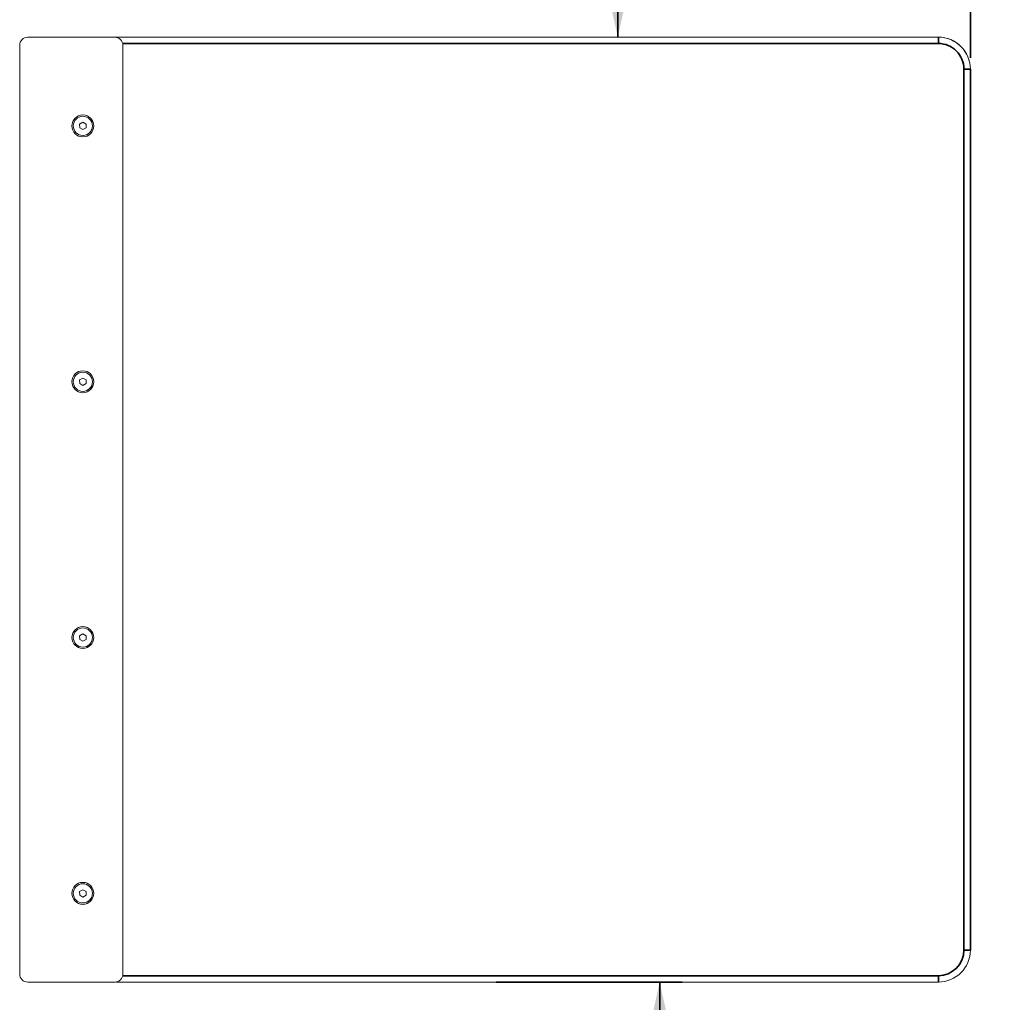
# Model space of a CAD drawing. Header units: millimetres. Extents: x 4 to 1188, y 1 to 840.
# Tile 25 of 256: x 142 to 230, y 400 to 487. Entities that reach past the tile are written whole.
import ezdxf

# ---------------------------------------------------------------- set-up
doc = ezdxf.new("R2010")
doc.units = ezdxf.units.MM
doc.layers.add('1', color=7, linetype='Continuous')
doc.styles.add('Arial Unicode MS', font='Arial Unicode MS')
doc.dimstyles.get("Standard").update_dxf_attribs({"dimtxt": 0.18, "dimasz": 0.18, "dimexe": 0.18, "dimexo": 0.0625, "dimgap": 0.09, "dimtad": 0, "dimtih": 1, "dimtoh": 1, "dimdec": 4, "dimzin": 0, "dimdsep": 46, "dimtxsty": 'Standard', "dimcen": 0.09, "dimadec": 0, "dimazin": 0, "dimtfac": 1, "dimtdec": 4, "dimtofl": 0, "dimtmove": 0, "dimatfit": 3, "dimfxl": 0, "dimtolj": 1, "dimtzin": 0, "dimarcsym": 0})

# ---------------------------------------------------------------- blocks, each defined once
blk = doc.blocks.new('_U7')
at = {"layer": '1', "color": 18, "lineweight": 35}
for p, q in [((144.249, 498.018), (144.249, 532.382)), ((227.09, 483.944), (227.09, 532.382)), ((144.249, 530.382), (227.09, 530.382))]:
    blk.add_line(p, q, dxfattribs=at)
at = {"layer": '1', "color": 18, "lineweight": 70}
for points in [[(144.249, 530.382), (147.749, 531.158), (147.749, 529.606)], [(227.09, 530.382), (223.59, 529.606), (223.59, 531.158)]]:
    blk.add_solid(points, dxfattribs=at)
at = {"layer": '1', "color": 18, "linetype": 'Continuous', "lineweight": 13, "insert": (180.524, 531.918), "char_height": 3, "attachment_point": 7, "line_spacing_factor": 1.047437, "style": 'Arial Unicode MS'}
blk.add_mtext('\\fArial Unicode MS|b0|i0;\\W1.0000;{\\H1.21x;(}580{\\H1.21x;)}', dxfattribs=at)
blk = doc.blocks.new('_U9')
at = {"layer": '1', "color": 18, "lineweight": 35}
for p, q in [((227.09, 483.944), (227.09, 539.382)), ((233.159, 483.94), (233.159, 539.382)), ((219.59, 537.382), (240.659, 537.382))]:
    blk.add_line(p, q, dxfattribs=at)
at = {"layer": '1', "color": 18, "lineweight": 70}
for points in [[(227.09, 537.382), (223.59, 536.606), (223.59, 538.158)], [(233.159, 537.382), (236.659, 538.158), (236.659, 536.606)]]:
    blk.add_solid(points, dxfattribs=at)
at = {"layer": '1', "color": 18, "linetype": 'Continuous', "lineweight": 13, "insert": (228.103, 538.129), "char_height": 3, "attachment_point": 7, "line_spacing_factor": 1.047437, "style": 'Arial Unicode MS'}
blk.add_mtext('\\fArial Unicode MS|b0|i0;\\W1.0000;40', dxfattribs=at)
blk = doc.blocks.new('_U21')
at = {"layer": '1', "color": 18, "lineweight": 35}
for p, q in [((184.732, 401.372), (201.335, 401.372)), ((199.335, 357.953), (199.335, 401.372)), ((134.106, 357.953), (201.335, 357.953))]:
    blk.add_line(p, q, dxfattribs=at)
at = {"layer": '1', "color": 18, "lineweight": 70}
for points in [[(199.335, 401.372), (200.111, 397.872), (198.559, 397.872)], [(199.335, 357.953), (198.559, 361.453), (200.111, 361.453)]]:
    blk.add_solid(points, dxfattribs=at)
at = {"layer": '1', "color": 18, "linetype": 'Continuous', "lineweight": 13, "insert": (198.093, 374.494), "char_height": 3, "attachment_point": 7, "rotation": 90, "line_spacing_factor": 1.047437, "style": 'Arial Unicode MS'}
blk.add_mtext('\\fArial Unicode MS|b0|i0;\\W1.0000;{\\H1.21x;(}304{\\H1.21x;)}', dxfattribs=at)
blk = doc.blocks.new('_U25')
at = {"layer": '1', "color": 18, "lineweight": 35}
for p, q in [((132.678, 499.382), (197.594, 499.382)), ((195.594, 485.801), (195.594, 499.382))]:
    blk.add_line(p, q, dxfattribs=at)
at = {"layer": '1', "color": 18, "lineweight": 70}
for points in [[(195.594, 499.382), (196.37, 495.882), (194.818, 495.882)], [(195.594, 485.801), (194.818, 489.301), (196.37, 489.301)]]:
    blk.add_solid(points, dxfattribs=at)
at = {"layer": '1', "color": 18, "linetype": 'Continuous', "lineweight": 13, "insert": (194.352, 488.588), "char_height": 3, "attachment_point": 7, "rotation": 90, "line_spacing_factor": 1.047437, "style": 'Arial Unicode MS'}
blk.add_mtext('\\fArial Unicode MS|b0|i0;\\W1.0000;{\\H1.21x;(}95{\\H1.21x;)}', dxfattribs=at)

msp = doc.modelspace()

# ---------------------------------------------------------------- linework, layer by layer
at = {"layer": '1', "color": 154, "linetype": 'Continuous', "lineweight": 13}
for p, q in [((143.231, 485.8009), (142.8739, 485.8009)), ((142.8742, 485.7971), (150.6599, 485.7971)), ((143.2309, 485.8009), (224.2327, 485.8009)), ((150.6599, 485.7971), (150.66, 485.7971)), ((224.2327, 485.8009), (224.2328, 485.8009)), ((142.1599, 402.0828), (142.1599, 485.0828)), ((151.3742, 485.0828), (151.3742, 402.0828)), ((151.3743, 485.0828), (151.3743, 402.0828)), ((227.0899, 404.2295), (227.0899, 482.9438)), ((147.8028, 478.7256), (147.8028, 478.7256)), ((147.7978, 478.1984), (147.5146, 478.0291)), ((147.5146, 478.0291), (147.5147, 478.0291)), ((147.5146, 478.0291), (147.5196, 477.6992)), ((147.5147, 478.0291), (147.7978, 478.1984)), ((147.5197, 477.6992), (147.5147, 478.0291)), ((147.5196, 477.6992), (147.5197, 477.6992)), ((147.5196, 477.6992), (147.8078, 477.5386)), ((147.8078, 477.5386), (147.5197, 477.6992)), ((148.086, 478.0378), (147.7978, 478.1984)), ((147.8078, 477.5386), (148.091, 477.7079)), ((148.091, 477.7079), (148.086, 478.0378)), ((147.8028, 477.0114), (147.8028, 477.0114)), ((147.8028, 455.8685), (147.8028, 455.8685)), ((147.7978, 455.3412), (147.5146, 455.172)), ((147.5146, 455.172), (147.5147, 455.172)), ((147.5146, 455.172), (147.5196, 454.8421)), ((147.5147, 455.172), (147.7978, 455.3412)), ((147.5197, 454.8421), (147.5147, 455.172)), ((147.5196, 454.8421), (147.5197, 454.8421)), ((147.5196, 454.8421), (147.8078, 454.6815)), ((147.8078, 454.6815), (147.5197, 454.8421)), ((148.086, 455.1806), (147.7978, 455.3412)), ((147.8078, 454.6815), (148.091, 454.8507)), ((148.091, 454.8507), (148.086, 455.1806)), ((147.8028, 454.1542), (147.8028, 454.1542)), ((147.8028, 433.0114), (147.8028, 433.0114)), ((147.7978, 432.4841), (147.5146, 432.3148)), ((147.5146, 432.3148), (147.5147, 432.3148)), ((147.5146, 432.3148), (147.5196, 431.9849)), ((147.5147, 432.3148), (147.7978, 432.4841)), ((147.5197, 431.9849), (147.5147, 432.3148)), ((147.5196, 431.9849), (147.5197, 431.9849)), ((147.5196, 431.9849), (147.8078, 431.8243)), ((147.8078, 431.8244), (147.5197, 431.9849)), ((148.086, 432.3235), (147.7978, 432.4841)), ((147.8078, 431.8243), (148.091, 431.9936)), ((148.091, 431.9936), (148.086, 432.3235)), ((147.8028, 431.2971), (147.8028, 431.2971)), ((147.8028, 410.1542), (147.8028, 410.1542)), ((147.7978, 409.6269), (147.5146, 409.4577)), ((147.5146, 409.4577), (147.5147, 409.4577)), ((147.5146, 409.4577), (147.5196, 409.1278)), ((147.5147, 409.4577), (147.7978, 409.6269)), ((147.5197, 409.1278), (147.5147, 409.4577)), ((147.5196, 409.1278), (147.5197, 409.1278)), ((147.5196, 409.1278), (147.8078, 408.9672)), ((147.8078, 408.9672), (147.5197, 409.1278)), ((148.086, 409.4663), (147.7978, 409.6269)), ((147.8078, 408.9672), (148.091, 409.1365)), ((148.091, 409.1365), (148.086, 409.4663)), ((147.8028, 408.4399), (147.8028, 408.4399)), ((142.1596, 402.0866), (142.1596, 403.3009)), ((150.6599, 401.3685), (142.8742, 401.3685)), ((150.66, 401.3685), (150.6599, 401.3685)), ((224.2327, 401.3723), (150.7349, 401.3723)), ((224.2328, 401.3723), (224.2327, 401.3723))]:
    msp.add_line(p, q, dxfattribs=at)
at = {"layer": '1', "color": 154, "linetype": 'Continuous', "lineweight": 35}
for p, q in [((143.2309, 485.8009), (143.2308, 485.7971)), ((224.2326, 485.2295), (151.3601, 485.2295)), ((151.3743, 485.0828), (151.3742, 485.0828)), ((226.5183, 482.9438), (227.0899, 482.9438)), ((226.5183, 404.2295), (226.5183, 482.9438)), ((227.0899, 482.9438), (227.0899, 482.9438)), ((227.0899, 482.9438), (227.0899, 404.2295)), ((226.5183, 404.2295), (227.0899, 404.2295)), ((227.0899, 404.2295), (227.0899, 404.2295)), ((151.3742, 402.0828), (151.3743, 402.0828)), ((151.3613, 401.9438), (224.2326, 401.9438))]:
    msp.add_line(p, q, dxfattribs=at)
at = {"layer": '1', "color": 154, "linetype": 'Continuous', "lineweight": 13}
for centre, major_axis, start_param, end_param in [((142.8742, 485.0828), (0, -0.7143), 3.1415927, 4.712389), ((143.2309, 485.0866), (0, 0.7143), 0, 0.1036726), ((150.6599, 485.0828), (0, -0.7143), 1.5707963, 3.1415927), ((150.66, 485.0828), (0, 0.7143), 4.712389, 6.2831853), ((224.2327, 482.9438), (0, 2.8571), 4.712389, 6.2831853), ((224.2328, 482.9438), (0, -2.8571), 1.5707963, 3.1415927), ((147.8028, 477.8685), (0, -0.8571), 0.0151403, 3.1416141), ((147.8028, 455.0114), (0, -0.8571), 0.0151403, 3.1416141), ((147.8028, 432.1542), (0, -0.8571), 0.0151403, 3.1416141), ((147.8028, 409.2971), (0, -0.8571), 0.0151403, 3.1416141), ((224.2327, 404.2295), (0, 2.8571), 3.1415927, 4.712389), ((224.2328, 404.2295), (0, -2.8571), 0, 1.5707963), ((142.8739, 402.0866), (0, -0.7143), 4.712389, 4.7956903), ((142.8742, 402.0828), (0, -0.7143), 4.712389, 6.2831853), ((150.6599, 402.0828), (0, -0.7143), 0, 1.5707963), ((150.66, 402.0828), (0, 0.7143), 3.1415927, 4.712389)]:
    msp.add_ellipse(centre, major_axis=major_axis, ratio=1, start_param=start_param, end_param=end_param, dxfattribs=at)
at = {"layer": '1', "color": 154, "linetype": 'Continuous', "lineweight": 35}
for centre, major_axis, ratio, start_param, end_param in [((224.2327, 485.2295), (0, 0.5714), 0.0001437, 0, 1.5707963), ((224.2326, 482.9438), (0, -2.2857), 1, 1.5707963, 3.1415927), ((224.2326, 404.2295), (0, -2.2857), 1, 0, 1.5707963), ((224.2327, 401.9438), (0, 0.5714), 0.0001437, 1.5707963, 3.1415927)]:
    msp.add_ellipse(centre, major_axis=major_axis, ratio=ratio, start_param=start_param, end_param=end_param, dxfattribs=at)
at = {"layer": '1', "color": 154, "linetype": 'Continuous', "lineweight": 13}
for centre, major_axis in [((147.8028, 477.8685), (0, 0.9793)), ((147.8028, 477.8685), (0, 0.8571)), ((147.8028, 455.0114), (0, 0.9793)), ((147.8028, 455.0114), (0, 0.8571)), ((147.8028, 432.1542), (0, 0.9793)), ((147.8028, 432.1542), (0, 0.8571)), ((147.8028, 409.2971), (0, 0.9793)), ((147.8028, 409.2971), (0, 0.8571))]:
    msp.add_ellipse(centre, major_axis=major_axis, ratio=1, dxfattribs=at)

# ---------------------------------------------------------------- dimensions: what is measured, and where the dimension line sits
at = {"layer": '1', "color": 18, "linetype": 'Continuous', "lineweight": 13}
dim = msp.add_linear_dim(base=(233.1592, 537.3819), p1=(227.0899, 482.9438), p2=(233.1592, 482.9397), text='\\fArial Unicode MS|b0|i0;\\C18;40', dimstyle='Standard', override={"dimtxt": 3, "dimasz": 3.5, "dimexe": 2, "dimexo": 1, "dimgap": 1.5, "dimtad": 1, "dimtih": 1, "dimtoh": 0, "dimdec": 0, "dimlfac": 1, "dimzin": 8, "dimdsep": 44, "dimlunit": 2, "dimpost": '', "dimtxsty": 'Arial Unicode MS', "dimsah": 1, "dimse1": 0, "dimse2": 0, "dimsd1": 0, "dimsd2": 0, "dimclrd": 18, "dimclre": 18, "dimclrt": 18, "dimtol": 0, "dimtm": -0.1, "dimtfac": 0.666667, "dimtdec": 2, "dimtofl": 1, "dimtmove": 0, "dimtzin": 8, "dimlwd": 35, "dimlwe": 35}, dxfattribs=at)
dim.commit()
dim.dimension.update_dxf_attribs({"geometry": '_U9', "text_midpoint": (230.1246, 537.3819), "dimtype": 160})
dim = msp.add_linear_dim(base=(227.0899, 530.3819), p1=(144.249, 494.3747), p2=(227.0899, 482.9438), dimstyle='Standard', override={"dimtxt": 3, "dimasz": 3.5, "dimexe": 2, "dimexo": 1, "dimgap": 1.5, "dimtad": 1, "dimtih": 1, "dimtoh": 0, "dimdec": 0, "dimlfac": 7, "dimzin": 8, "dimdsep": 44, "dimlunit": 2, "dimpost": '(<>)', "dimtxsty": 'Arial Unicode MS', "dimsah": 1, "dimse1": 0, "dimse2": 0, "dimsd1": 0, "dimsd2": 0, "dimclrd": 18, "dimclre": 18, "dimclrt": 18, "dimtm": -0.1, "dimtfac": 0.666667, "dimtdec": 2, "dimtofl": 1, "dimtmove": 0, "dimtzin": 8, "dimlwd": 35, "dimlwe": 35}, dxfattribs=at)
dim.commit()
dim.dimension.update_dxf_attribs({"geometry": '_U7', "text_midpoint": (185.6695, 530.3819), "dimtype": 160})
for base, p1, p2, picture, middle in [((195.5944, 499.3819), (183.7318, 485.8009), (131.6776, 499.3819), '_U25', (195.5944, 492.5914)), ((199.3352, 401.3723), (122.0347, 357.9533), (183.7318, 401.3723), '_U21', (199.3352, 379.6628))]:
    dim = msp.add_linear_dim(base=base, p1=p1, p2=p2, angle=90, dimstyle='Standard', override={"dimtxt": 3, "dimasz": 3.5, "dimexe": 2, "dimexo": 1, "dimgap": 1.5, "dimtad": 1, "dimtih": 0, "dimtoh": 0, "dimdec": 0, "dimlfac": 7, "dimzin": 8, "dimdsep": 44, "dimlunit": 2, "dimpost": '(<>)', "dimtxsty": 'Arial Unicode MS', "dimsah": 1, "dimse1": 0, "dimse2": 0, "dimsd1": 0, "dimsd2": 0, "dimclrd": 18, "dimclre": 18, "dimclrt": 18, "dimtm": -0.1, "dimtfac": 0.666667, "dimtdec": 2, "dimtofl": 1, "dimtmove": 0, "dimtzin": 8, "dimlwd": 35, "dimlwe": 35}, dxfattribs=at)
    dim.commit()
    dim.dimension.update_dxf_attribs({"geometry": picture, "text_midpoint": middle, "dimtype": 160})

doc.saveas('drawing.dxf')
